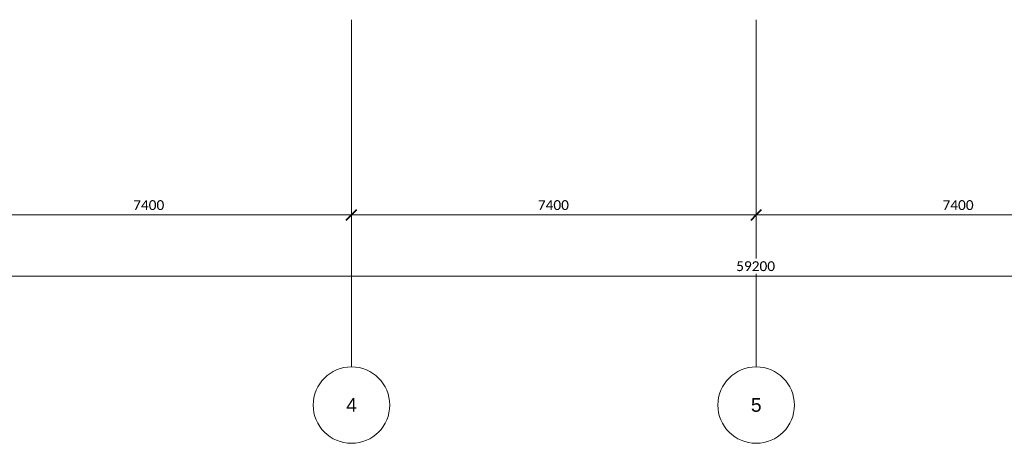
# Model space of a CAD drawing. Header units: millimetres. Extents: x 73705 to 433105, y 109410 to 279410.
# Tile 50 of 90: x 237214 to 255219, y 202210 to 209965. Entities that reach past the tile are written whole.
import ezdxf

# ---------------------------------------------------------------- set-up
doc = ezdxf.new("R2010")
doc.units = ezdxf.units.MM
doc.linetypes.add('Stramienlijn', pattern=[14, 8, -2, 2, -2])
for name, color, linetype, lineweight in [('A-ANNO-DIMS', 211, 'Continuous', 9), ('A-ANNO-DIMS-100', 211, 'Continuous', 9), ('A-DETL', 90, 'Continuous', 9), ('G-ANNO-TEXT', 231, 'Continuous', 9)]:
    doc.layers.add(name, color=color, linetype=linetype, lineweight=lineweight)
doc.styles.add('Arial', font='arial.ttf', dxfattribs={"height": 250})
doc.styles.add('Calibri', font='calibri.ttf', dxfattribs={"height": 180})
doc.dimstyles.new('maatvoering', dxfattribs={"dimscale": 304.8, "dimtxt": 211.922716, "dimasz": 0.656168, "dimexe": 0.328084, "dimexo": 0.0625, "dimgap": 0.065617, "dimtad": 1, "dimdec": 0, "dimzin": 0, "dimdsep": 46, "dimtxsty": 'Calibri', "dimblk1": 'OBLIQUE', "dimblk2": 'OBLIQUE', "dimsah": 1, "dimcen": 0.09, "dimazin": 0, "dimtfac": 1, "dimtdec": 4, "dimtix": 1, "dimtmove": 0, "dimatfit": 3, "dimfxl": 0.82021, "dimfxlon": 1, "dimtvp": 1, "dimtfill": 1, "dimtolj": 1, "dimtzin": 0, "dimarcsym": 2})

# ---------------------------------------------------------------- blocks, each defined once
blk = doc.blocks.new('DIMBLOCK28-BEGANE GROND')
at = {"layer": 'A-ANNO-DIMS-100'}
for p, q in [((235881, 206392), (235881, 206642)), ((243281, 206392), (243281, 206642)), ((235881, 206392), (243281, 206392)), ((235881, 206392), (235881, 206292)), ((243281, 206392), (243281, 206292))]:
    blk.add_line(p, q, dxfattribs=at)
at = {"layer": 'A-ANNO-DIMS-100', "lineweight": 40}
for p, q in [((235881, 206392), (235781, 206292)), ((235881, 206392), (235981, 206492)), ((243281, 206392), (243181, 206292)), ((243281, 206392), (243381, 206492))]:
    blk.add_line(p, q, dxfattribs=at)
at = {"layer": 'A-ANNO-DIMS-100', "color": 0, "insert": (239289, 206661), "char_height": 180, "width": 700.39, "attachment_point": 1, "line_spacing_factor": 1.158048, "style": 'Calibri', "bg_fill": 3, "box_fill_scale": 1.25, "bg_fill_color": 256, "bg_fill_true_color": 13158600, "bg_fill_transparency": 0}
blk.add_mtext('7400', dxfattribs=at)
blk = doc.blocks.new('_Oblique')
at = {"color": 0, "linetype": 'ByBlock', "lineweight": -2}
blk.add_line((-0.5, -0.5), (0.5, 0.5), dxfattribs=at)
blk = doc.blocks.new('DIMBLOCK29-BEGANE GROND')
at = {"layer": 'A-ANNO-DIMS-100'}
for p, q in [((243281, 206392), (243281, 206642)), ((250681, 206392), (250681, 206642)), ((243281, 206392), (250681, 206392)), ((243281, 206392), (243281, 206292)), ((250681, 206392), (250681, 206292))]:
    blk.add_line(p, q, dxfattribs=at)
at = {"layer": 'A-ANNO-DIMS-100', "lineweight": 40}
for p, q in [((243281, 206392), (243181, 206292)), ((243281, 206392), (243381, 206492)), ((250681, 206392), (250581, 206292)), ((250681, 206392), (250781, 206492))]:
    blk.add_line(p, q, dxfattribs=at)
at = {"layer": 'A-ANNO-DIMS-100', "color": 0, "insert": (246689, 206661), "char_height": 180, "width": 700.39, "attachment_point": 1, "line_spacing_factor": 1.158048, "style": 'Calibri', "bg_fill": 3, "box_fill_scale": 1.25, "bg_fill_color": 256, "bg_fill_true_color": 13158600, "bg_fill_transparency": 0}
blk.add_mtext('7400', dxfattribs=at)
blk = doc.blocks.new('DIMBLOCK30-BEGANE GROND')
at = {"layer": 'A-ANNO-DIMS-100'}
for p, q in [((250681, 206392), (250681, 206642)), ((258081, 206392), (258081, 206642)), ((250681, 206392), (258081, 206392)), ((250681, 206392), (250681, 206292)), ((258081, 206392), (258081, 206292))]:
    blk.add_line(p, q, dxfattribs=at)
at = {"layer": 'A-ANNO-DIMS-100', "lineweight": 40}
for p, q in [((250681, 206392), (250581, 206292)), ((250681, 206392), (250781, 206492)), ((258081, 206392), (257981, 206292)), ((258081, 206392), (258181, 206492))]:
    blk.add_line(p, q, dxfattribs=at)
at = {"layer": 'A-ANNO-DIMS-100', "color": 0, "insert": (254089, 206661), "char_height": 180, "width": 700.39, "attachment_point": 1, "line_spacing_factor": 1.158048, "style": 'Calibri', "bg_fill": 3, "box_fill_scale": 1.25, "bg_fill_color": 256, "bg_fill_true_color": 13158600, "bg_fill_transparency": 0}
blk.add_mtext('7400', dxfattribs=at)
blk = doc.blocks.new('DIMBLOCK34-BEGANE GROND')
at = {"layer": 'A-ANNO-DIMS-100'}
for p, q in [((221081, 205273), (221081, 205523)), ((280281, 205273), (280281, 205523)), ((221081, 205273), (280281, 205273)), ((221081, 205273), (221081, 205173)), ((280281, 205273), (280281, 205173))]:
    blk.add_line(p, q, dxfattribs=at)
at = {"layer": 'A-ANNO-DIMS-100', "lineweight": 40}
for p, q in [((221081, 205273), (220981, 205173)), ((221081, 205273), (221181, 205373)), ((280281, 205273), (280181, 205173)), ((280281, 205273), (280381, 205373))]:
    blk.add_line(p, q, dxfattribs=at)
at = {"layer": 'A-ANNO-DIMS-100', "color": 0, "insert": (250316, 205543), "char_height": 180, "width": 875.48, "attachment_point": 1, "line_spacing_factor": 1.158048, "style": 'Calibri', "bg_fill": 3, "box_fill_scale": 1.25, "bg_fill_color": 256, "bg_fill_true_color": 13158600, "bg_fill_transparency": 0}
blk.add_mtext('59200', dxfattribs=at)
blk = doc.blocks.new('DIMBLOCK67-BEGANE GROND')
at = {"layer": 'A-ANNO-DIMS-100'}
for p, q in [((235881, 206392), (235881, 206642)), ((243281, 206392), (243281, 206642)), ((235881, 206392), (243281, 206392)), ((235881, 206392), (235881, 206292)), ((243281, 206392), (243281, 206292))]:
    blk.add_line(p, q, dxfattribs=at)
at = {"layer": 'A-ANNO-DIMS-100', "lineweight": 40}
for p, q in [((235881, 206392), (235781, 206292)), ((235881, 206392), (235981, 206492)), ((243281, 206392), (243181, 206292)), ((243281, 206392), (243381, 206492))]:
    blk.add_line(p, q, dxfattribs=at)
at = {"layer": 'A-ANNO-DIMS-100', "color": 0, "insert": (239289, 206661), "char_height": 180, "width": 700.39, "attachment_point": 1, "line_spacing_factor": 1.158048, "style": 'Calibri', "bg_fill": 3, "box_fill_scale": 1.25, "bg_fill_color": 256, "bg_fill_true_color": 13158600, "bg_fill_transparency": 0}
blk.add_mtext('7400', dxfattribs=at)
blk = doc.blocks.new('DIMBLOCK68-BEGANE GROND')
at = {"layer": 'A-ANNO-DIMS-100'}
for p, q in [((243281, 206392), (243281, 206642)), ((250681, 206392), (250681, 206642)), ((243281, 206392), (250681, 206392)), ((243281, 206392), (243281, 206292)), ((250681, 206392), (250681, 206292))]:
    blk.add_line(p, q, dxfattribs=at)
at = {"layer": 'A-ANNO-DIMS-100', "lineweight": 40}
for p, q in [((243281, 206392), (243181, 206292)), ((243281, 206392), (243381, 206492)), ((250681, 206392), (250581, 206292)), ((250681, 206392), (250781, 206492))]:
    blk.add_line(p, q, dxfattribs=at)
at = {"layer": 'A-ANNO-DIMS-100', "color": 0, "insert": (246689, 206661), "char_height": 180, "width": 700.39, "attachment_point": 1, "line_spacing_factor": 1.158048, "style": 'Calibri', "bg_fill": 3, "box_fill_scale": 1.25, "bg_fill_color": 256, "bg_fill_true_color": 13158600, "bg_fill_transparency": 0}
blk.add_mtext('7400', dxfattribs=at)
blk = doc.blocks.new('DIMBLOCK69-BEGANE GROND')
at = {"layer": 'A-ANNO-DIMS-100'}
for p, q in [((250681, 206392), (250681, 206642)), ((258081, 206392), (258081, 206642)), ((250681, 206392), (258081, 206392)), ((250681, 206392), (250681, 206292)), ((258081, 206392), (258081, 206292))]:
    blk.add_line(p, q, dxfattribs=at)
at = {"layer": 'A-ANNO-DIMS-100', "lineweight": 40}
for p, q in [((250681, 206392), (250581, 206292)), ((250681, 206392), (250781, 206492)), ((258081, 206392), (257981, 206292)), ((258081, 206392), (258181, 206492))]:
    blk.add_line(p, q, dxfattribs=at)
at = {"layer": 'A-ANNO-DIMS-100', "color": 0, "insert": (254089, 206661), "char_height": 180, "width": 700.39, "attachment_point": 1, "line_spacing_factor": 1.158048, "style": 'Calibri', "bg_fill": 3, "box_fill_scale": 1.25, "bg_fill_color": 256, "bg_fill_true_color": 13158600, "bg_fill_transparency": 0}
blk.add_mtext('7400', dxfattribs=at)
blk = doc.blocks.new('DIMBLOCK73-BEGANE GROND')
at = {"layer": 'A-ANNO-DIMS-100'}
for p, q in [((221081, 205273), (221081, 205523)), ((280281, 205273), (280281, 205523)), ((221081, 205273), (280281, 205273)), ((221081, 205273), (221081, 205173)), ((280281, 205273), (280281, 205173))]:
    blk.add_line(p, q, dxfattribs=at)
at = {"layer": 'A-ANNO-DIMS-100', "lineweight": 40}
for p, q in [((221081, 205273), (220981, 205173)), ((221081, 205273), (221181, 205373)), ((280281, 205273), (280181, 205173)), ((280281, 205273), (280381, 205373))]:
    blk.add_line(p, q, dxfattribs=at)
at = {"layer": 'A-ANNO-DIMS-100', "color": 0, "insert": (250316, 205543), "char_height": 180, "width": 875.48, "attachment_point": 1, "line_spacing_factor": 1.158048, "style": 'Calibri', "bg_fill": 3, "box_fill_scale": 1.25, "bg_fill_color": 256, "bg_fill_true_color": 13158600, "bg_fill_transparency": 0}
blk.add_mtext('59200', dxfattribs=at)

msp = doc.modelspace()

# ---------------------------------------------------------------- linework, layer by layer
at = {"layer": 'A-DETL', "linetype": 'Stramienlijn'}
for p, q in [((243281.1, 209965), (243281.1, 203610.2)), ((243281.1, 209965), (243281.1, 203610.2)), ((250681.1, 209965), (250681.1, 203610.2)), ((250681.1, 209965), (250681.1, 203610.2))]:
    msp.add_line(p, q, dxfattribs=at)
at = {"layer": 'A-DETL'}
for centre in [(243281.1, 202910.2), (243281.1, 202910.2), (250681.1, 202910.2), (250681.1, 202910.2)]:
    msp.add_circle(centre, 700, dxfattribs=at)

# ---------------------------------------------------------------- texts
at = {"layer": 'G-ANNO-TEXT', "color": 142, "char_height": 250, "width": 232.489, "attachment_point": 1, "style": 'Arial'}
for s, insert in [('4', (243185.7, 203037.8)), ('4', (243185.7, 203037.8)), ('5', (250585.7, 203037.8)), ('5', (250585.7, 203037.8))]:
    msp.add_mtext(s, dxfattribs=dict(at, insert=insert))

# ---------------------------------------------------------------- next in the draw order: dimensions: what is measured, and where the dimension line sits
at = {"layer": 'A-ANNO-DIMS'}
for base, p1, p2, override, picture, middle in [((243281.1, 206391.6), (235881.1, 206641.6), (243281.1, 206641.6), {"dimpost": '<>', "dimfxl": 7400}, 'DIMBLOCK28-BEGANE GROND', (239581.1, 206503.8)), ((280281.1, 205273.4), (221081.1, 205523.4), (280281.1, 205523.4), {"dimpost": '<>', "dimfxl": 59200}, 'DIMBLOCK34-BEGANE GROND', (250681.1, 205385.7))]:
    dim = msp.add_linear_dim(base=base, p1=p1, p2=p2, dimstyle='maatvoering', override=override, dxfattribs=at)
    dim.commit()
    dim.dimension.update_dxf_attribs({"geometry": picture, "text_midpoint": middle})

# ---------------------------------------------------------------- next in the draw order: dimensions: what is measured, and where the dimension line sits
for base, p1, p2, override, picture, middle in [((250681.1, 206391.6), (243281.1, 206641.6), (250681.1, 206641.6), {"dimpost": '<>', "dimfxl": 7400}, 'DIMBLOCK29-BEGANE GROND', (246981.1, 206503.8)), ((280281.1, 205273.4), (221081.1, 205523.4), (280281.1, 205523.4), {"dimpost": '<>', "dimfxl": 59200}, 'DIMBLOCK73-BEGANE GROND', (250681.1, 205385.7))]:
    dim = msp.add_linear_dim(base=base, p1=p1, p2=p2, dimstyle='maatvoering', override=override, dxfattribs=at)
    dim.commit()
    dim.dimension.update_dxf_attribs({"geometry": picture, "text_midpoint": middle})

# ---------------------------------------------------------------- next in the draw order: dimensions: what is measured, and where the dimension line sits
for base, p1, p2, picture, middle in [((243281.1, 206391.6), (235881.1, 206641.6), (243281.1, 206641.6), 'DIMBLOCK67-BEGANE GROND', (239581.1, 206503.8)), ((258081.1, 206391.6), (250681.1, 206641.6), (258081.1, 206641.6), 'DIMBLOCK30-BEGANE GROND', (254381.1, 206503.8))]:
    dim = msp.add_linear_dim(base=base, p1=p1, p2=p2, dimstyle='maatvoering', override={"dimpost": '<>', "dimfxl": 7400}, dxfattribs=at)
    dim.commit()
    dim.dimension.update_dxf_attribs({"geometry": picture, "text_midpoint": middle})

# ---------------------------------------------------------------- next in the draw order: dimensions: what is measured, and where the dimension line sits
dim = msp.add_linear_dim(base=(250681.1, 206391.6), p1=(243281.1, 206641.6), p2=(250681.1, 206641.6), dimstyle='maatvoering', override={"dimpost": '<>', "dimfxl": 7400}, dxfattribs=at)
dim.commit()
dim.dimension.update_dxf_attribs({"geometry": 'DIMBLOCK68-BEGANE GROND', "text_midpoint": (246981.1, 206503.8)})

# ---------------------------------------------------------------- next in the draw order: dimensions: what is measured, and where the dimension line sits
dim = msp.add_linear_dim(base=(258081.1, 206391.6), p1=(250681.1, 206641.6), p2=(258081.1, 206641.6), dimstyle='maatvoering', override={"dimpost": '<>', "dimfxl": 7400}, dxfattribs=at)
dim.commit()
dim.dimension.update_dxf_attribs({"geometry": 'DIMBLOCK69-BEGANE GROND', "text_midpoint": (254381.1, 206503.8)})

doc.saveas('drawing.dxf')
